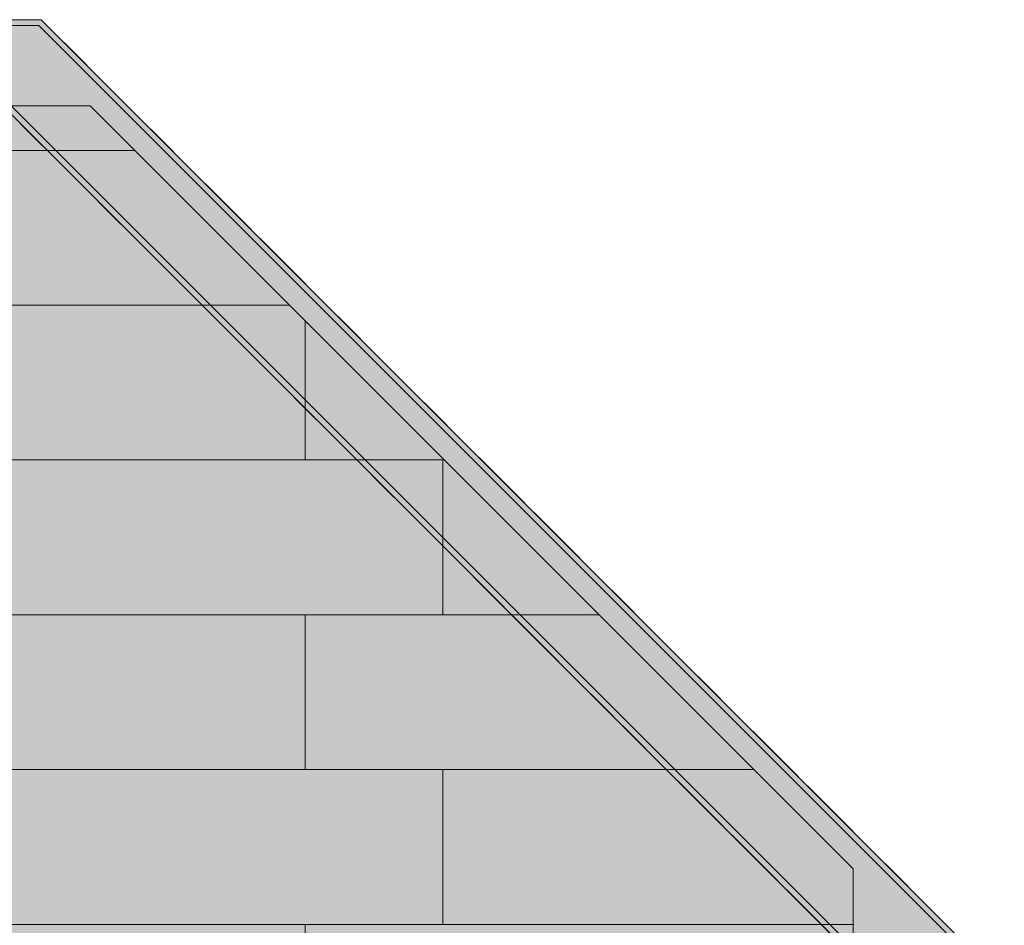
# Model space of a CAD drawing. Header units: millimetres. Extents: x 17 to 413, y 4 to 292.
# Tile 175 of 256: x 255 to 274, y 103 to 121. Entities that reach past the tile are written whole.
import ezdxf

# ---------------------------------------------------------------- set-up
doc = ezdxf.new("R2010")
doc.units = ezdxf.units.MM
doc.linetypes.add('DASHED', pattern=[1.524, 1.27, -0.254])
for name, color, linetype in [('FILL-C_9EB2DB', 7, 'Continuous'), ('FILL-EPS', 7, 'Continuous'), ('LINE-C_2E8C94', 7, 'Continuous'), ('LINE-C_337880', 7, 'Continuous'), ('LINE-STEEL', 7, 'Continuous'), ('LINE-STEEL-DASH', 7, 'DASHED')]:
    doc.layers.add(name, color=color, linetype=linetype)

msp = doc.modelspace()

# ---------------------------------------------------------------- hatches: boundary and pattern name
at = {"layer": 'FILL-C_9EB2DB', "true_color": 0x9eb2db}
h = msp.add_hatch(color=9, dxfattribs=at)
h.dxf.hatch_style = 1
h.paths.add_polyline_path([(249.248, 120.477), (249.248, 120.592), (255.28, 120.592), (274.242, 101.631), (274.161, 101.549), (255.233, 120.477)])
h = msp.add_hatch(color=9, dxfattribs=at)
h.dxf.hatch_style = 1
h.paths.add_polyline_path([(249.248, 120.592), (255.28, 120.592), (274.242, 101.631), (274.161, 101.549), (255.233, 120.477), (249.248, 120.477)])
h = msp.add_hatch(color=9, dxfattribs=at)
h.dxf.hatch_style = 1
h.paths.add_polyline_path([(249.248, 118.972), (249.248, 120.477), (255.233, 120.477), (274.161, 101.549), (273.097, 100.485), (254.609, 118.972)])
h = msp.add_hatch(color=9, dxfattribs=at)
h.dxf.hatch_style = 1
h.paths.add_polyline_path([(249.248, 120.477), (255.233, 120.477), (274.161, 101.549), (273.097, 100.485), (254.609, 118.972), (249.248, 118.972)])
h = msp.add_hatch(color=9, dxfattribs=at)
h.dxf.hatch_style = 1
h.paths.add_polyline_path([(249.248, 118.857), (249.248, 118.972), (254.609, 118.972), (273.097, 100.485), (273.015, 100.404), (254.562, 118.857)])
h = msp.add_hatch(color=9, dxfattribs=at)
h.dxf.hatch_style = 1
h.paths.add_polyline_path([(249.248, 118.972), (254.609, 118.972), (273.097, 100.485), (273.015, 100.404), (254.562, 118.857), (249.248, 118.857)])
at = {"layer": 'FILL-EPS', "true_color": 0xccffff}
h = msp.add_hatch(color=7, dxfattribs=at)
h.dxf.hatch_style = 1
h.paths.add_polyline_path([(194.882, 118.899), (256.242, 118.899), (271.265, 103.876), (271.265, 99.732), (194.882, 99.732)])
h = msp.add_hatch(color=7, dxfattribs=at)
h.dxf.hatch_style = 1
h.paths.add_polyline_path([(194.882, 118.899), (256.242, 118.899), (271.265, 103.876), (271.265, 99.732), (194.882, 99.732)])

# ---------------------------------------------------------------- linework, layer by layer
at = {"layer": 'LINE-C_2E8C94', "lineweight": 5}
for points in [[(194.882, 118.899), (256.242, 118.899), (271.265, 103.876), (271.265, 99.732), (194.882, 99.732)], [(194.882, 118.899), (256.242, 118.899), (271.265, 103.876), (271.265, 103.876), (271.265, 103.876), (271.265, 99.732), (194.882, 99.732), (194.882, 99.732)]]:
    msp.add_lwpolyline(points, close=True, dxfattribs=at)
at = {"layer": 'LINE-C_337880', "lineweight": 5}
for p, q in [((246.932, 118.02), (257.111, 118.02)), ((246.932, 118.02), (257.111, 118.02)), ((246.932, 114.972), (260.159, 114.972)), ((246.932, 114.972), (260.159, 114.972)), ((260.479, 111.924), (260.479, 114.652)), ((260.479, 111.924), (260.479, 114.652)), ((246.932, 111.924), (260.479, 111.924)), ((246.932, 111.924), (260.479, 111.924)), ((260.479, 111.924), (263.188, 111.924)), ((260.479, 111.924), (263.188, 111.924)), ((263.188, 108.876), (263.188, 111.924)), ((263.188, 108.876), (263.188, 111.924)), ((246.932, 108.876), (260.479, 108.876)), ((246.932, 108.876), (260.479, 108.876)), ((260.479, 105.828), (260.479, 108.876)), ((260.479, 108.876), (263.188, 108.876)), ((260.479, 105.828), (260.479, 108.876)), ((260.479, 108.876), (263.188, 108.876)), ((263.188, 108.876), (266.255, 108.876)), ((263.188, 108.876), (266.255, 108.876)), ((246.932, 105.828), (260.479, 105.828)), ((246.932, 105.828), (260.479, 105.828)), ((260.479, 105.828), (263.188, 105.828)), ((260.479, 105.828), (263.188, 105.828)), ((263.188, 102.78), (263.188, 105.828)), ((263.188, 105.828), (269.303, 105.828)), ((263.188, 102.78), (263.188, 105.828)), ((263.188, 105.828), (269.303, 105.828)), ((246.932, 102.78), (260.479, 102.78)), ((246.932, 102.78), (260.479, 102.78)), ((260.479, 99.739), (260.479, 102.78)), ((260.479, 102.78), (263.188, 102.78)), ((260.479, 99.739), (260.479, 102.78)), ((260.479, 102.78), (263.188, 102.78)), ((263.188, 102.78), (271.258, 102.78)), ((263.188, 102.78), (271.258, 102.78))]:
    msp.add_line(p, q, dxfattribs=at)
at = {"layer": 'LINE-STEEL', "lineweight": 5}
for points in [[(249.248, 120.477), (249.248, 120.592), (255.28, 120.592), (274.242, 101.631), (274.161, 101.549), (255.233, 120.477)], [(249.248, 120.592), (255.28, 120.592), (274.242, 101.631), (274.161, 101.549), (255.233, 120.477), (249.248, 120.477)], [(249.248, 118.972), (249.248, 120.477), (255.233, 120.477), (274.161, 101.549), (273.097, 100.485), (254.609, 118.972)], [(249.248, 120.477), (255.233, 120.477), (274.161, 101.549), (273.097, 100.485), (254.609, 118.972), (249.248, 118.972)], [(249.248, 118.857), (249.248, 118.972), (254.609, 118.972), (273.097, 100.485), (273.015, 100.404), (254.562, 118.857)], [(249.248, 118.972), (254.609, 118.972), (273.097, 100.485), (273.015, 100.404), (254.562, 118.857), (249.248, 118.857)]]:
    msp.add_lwpolyline(points, close=True, dxfattribs=at)
at = {"layer": 'LINE-STEEL-DASH', "lineweight": 5}
msp.add_lwpolyline([(254.603, 120.592), (255.28, 120.592), (274.242, 101.631), (274.161, 101.549), (273.097, 100.485), (273.015, 100.404), (254.603, 118.816)], dxfattribs=at)

doc.saveas('drawing.dxf')
